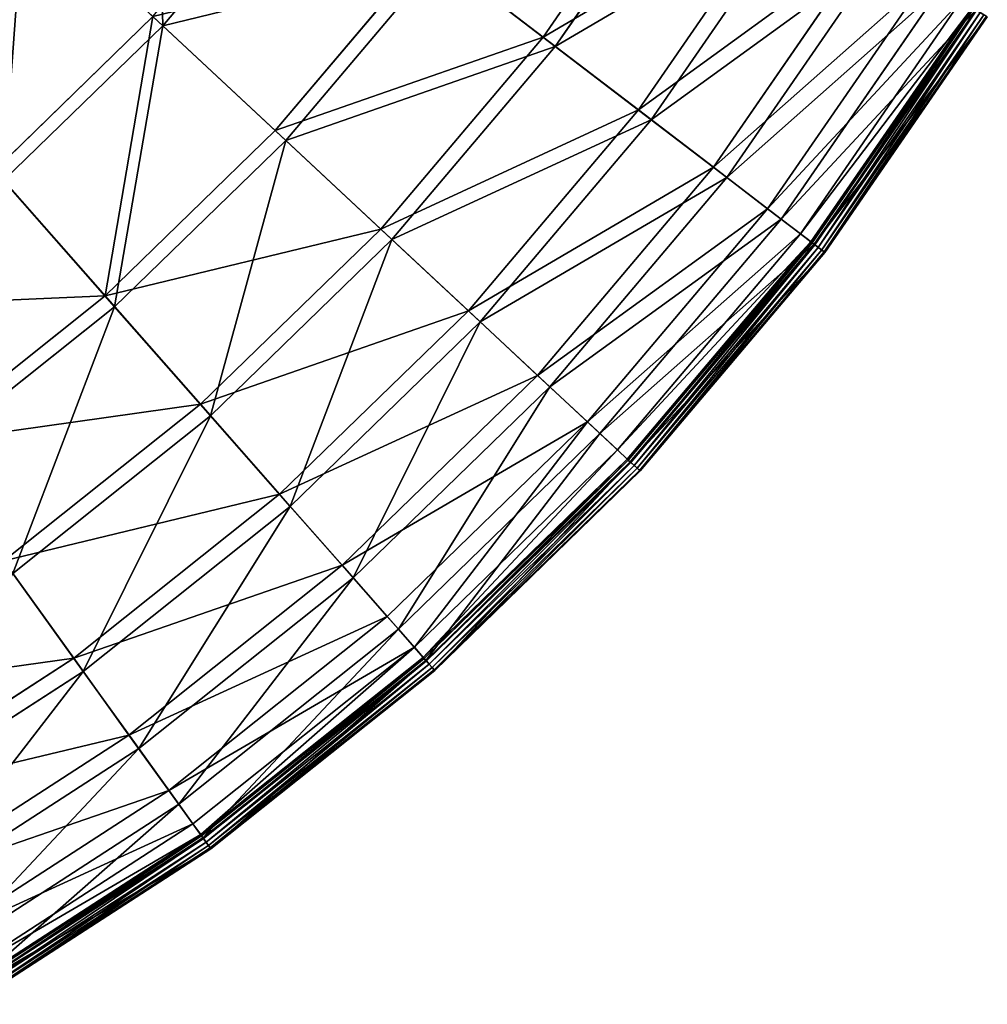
# Model space of a CAD drawing. Extents: x 0 to 1230, y 0 to 270.
# Tile 216 of 245: x 1165 to 1210, y 18 to 64. Entities that reach past the tile are written whole.
import ezdxf

# ---------------------------------------------------------------- set-up
doc = ezdxf.new("R2010")
doc.units = 0
doc.layers.get('0').update_dxf_attribs({"color": 13, "linetype": 'CONTINUOUS'})

# ---------------------------------------------------------------- blocks, each defined once
blk = doc.blocks.new('GROUP_6')
for p, q in [((229.505, 63.024, 62.412), (236.12, 72.62, 62.412)), ((236.726, 72.244, 62.794), (230.072, 62.591, 62.794)), ((218.531, 71.411, 84.507), (211.883, 63.545, 84.507)), ((205.456, 69.541, 94.193), (211.883, 63.545, 84.507)), ((233.924, 59.646, 50.667), (240.848, 69.692, 50.667)), ((241.484, 69.298, 50.977), (234.518, 59.192, 50.977)), ((237.406, 56.985, 38.433), (244.574, 67.385, 38.433)), ((217.092, 58.685, 73.557), (224.191, 67.085, 73.557)), ((224.726, 66.677, 74.007), (217.583, 58.226, 74.007)), ((229.505, 63.024, 62.412), (224.191, 67.085, 73.557)), ((224.726, 66.677, 74.007), (230.072, 62.591, 62.794)), ((245.233, 66.977, 38.668), (238.021, 56.515, 38.668)), ((239.917, 55.066, 25.83), (247.262, 65.721, 25.83)), ((247.936, 65.303, 25.988), (240.547, 54.584, 25.988)), ((241.433, 53.906, 12.977), (248.884, 64.716, 12.977)), ((241.926, 53.53, 0.363), (249.412, 64.389, 0.363)), ((204.082, 56.837, 83.993), (211.426, 63.971, 83.993)), ((217.092, 58.685, 73.557), (211.426, 63.971, 83.993)), ((249.466, 64.355, 0.165), (241.977, 53.491, 0.165)), ((249.569, 64.292, 13.057), (242.073, 53.417, 13.057)), ((249.598, 64.274, 0.024), (242.1, 53.397, 0.024)), ((242.263, 53.273, -0.02), (249.772, 64.166, -0.02)), ((242.421, 53.152, 0.044), (249.941, 64.061, 0.044)), ((242.533, 53.066, 0.199), (250.061, 63.987, 0.199)), ((242.568, 53.039, 0.403), (250.098, 63.964, 0.403)), ((211.883, 63.545, 84.507), (204.495, 56.368, 84.507)), ((211.883, 63.545, 84.507), (217.583, 58.226, 74.007)), ((221.981, 54.122, 62.412), (229.505, 63.024, 62.412)), ((233.924, 59.646, 50.667), (229.505, 63.024, 62.412)), ((230.072, 62.591, 62.794), (222.503, 53.636, 62.794)), ((230.072, 62.591, 62.794), (234.518, 59.192, 50.977)), ((226.048, 50.328, 50.667), (233.924, 59.646, 50.667)), ((237.406, 56.985, 38.433), (233.924, 59.646, 50.667)), ((234.518, 59.192, 50.977), (226.594, 49.818, 50.977)), ((234.518, 59.192, 50.977), (238.021, 56.515, 38.668)), ((209.203, 51.021, 73.557), (217.092, 58.685, 73.557)), ((221.981, 54.122, 62.412), (217.092, 58.685, 73.557)), ((217.583, 58.226, 74.007), (209.647, 50.516, 74.007)), ((217.583, 58.226, 74.007), (222.503, 53.636, 62.794)), ((209.203, 51.021, 73.557), (204.082, 56.837, 83.993)), ((229.252, 47.338, 38.433), (237.406, 56.985, 38.433)), ((239.917, 55.066, 25.83), (237.406, 56.985, 38.433)), ((204.495, 56.368, 84.507), (209.647, 50.516, 74.007)), ((238.021, 56.515, 38.668), (229.818, 46.81, 38.668)), ((238.021, 56.515, 38.668), (240.547, 54.584, 25.988)), ((231.563, 45.182, 25.83), (239.917, 55.066, 25.83)), ((241.433, 53.906, 12.977), (239.917, 55.066, 25.83)), ((240.547, 54.584, 25.988), (232.143, 44.64, 25.988)), ((240.547, 54.584, 25.988), (242.073, 53.417, 13.057)), ((213.622, 46.001, 62.412), (221.981, 54.122, 62.412)), ((226.048, 50.328, 50.667), (221.981, 54.122, 62.412)), ((232.959, 43.88, 12.977), (241.433, 53.906, 12.977)), ((241.926, 53.53, 0.363), (241.433, 53.906, 12.977)), ((222.503, 53.636, 62.794), (214.093, 45.466, 62.794)), ((222.503, 53.636, 62.794), (226.594, 49.818, 50.977)), ((233.412, 43.456, 0.363), (241.926, 53.53, 0.363)), ((241.977, 53.491, 0.165), (233.459, 43.413, 0.165)), ((242.073, 53.417, 13.057), (233.548, 43.33, 13.057)), ((241.926, 53.53, 0.363), (241.977, 53.491, 0.165)), ((241.977, 53.491, 0.165), (242.1, 53.397, 0.024)), ((242.073, 53.417, 13.057), (242.568, 53.039, 0.403)), ((242.1, 53.397, 0.024), (233.572, 43.307, 0.024)), ((233.722, 43.167, -0.02), (242.263, 53.273, -0.02)), ((233.868, 43.032, 0.044), (242.421, 53.152, 0.044)), ((233.97, 42.936, 0.199), (242.533, 53.066, 0.199)), ((234.003, 42.906, 0.403), (242.568, 53.039, 0.403)), ((242.1, 53.397, 0.024), (242.263, 53.273, -0.02)), ((242.421, 53.152, 0.044), (242.263, 53.273, -0.02)), ((242.533, 53.066, 0.199), (242.421, 53.152, 0.044)), ((242.568, 53.039, 0.403), (242.533, 53.066, 0.199)), ((200.6, 44.167, 73.557), (209.203, 51.021, 73.557)), ((213.622, 46.001, 62.412), (209.203, 51.021, 73.557)), ((209.647, 50.516, 74.007), (200.993, 43.621, 74.007)), ((209.647, 50.516, 74.007), (214.093, 45.466, 62.794)), ((217.297, 41.826, 50.667), (226.048, 50.328, 50.667)), ((229.252, 47.338, 38.433), (226.048, 50.328, 50.667)), ((226.594, 49.818, 50.977), (217.79, 41.265, 50.977)), ((226.594, 49.818, 50.977), (229.818, 46.81, 38.668)), ((220.192, 38.537, 38.433), (229.252, 47.338, 38.433)), ((231.563, 45.182, 25.83), (229.252, 47.338, 38.433)), ((229.818, 46.81, 38.668), (220.704, 37.956, 38.668)), ((229.818, 46.81, 38.668), (232.143, 44.64, 25.988)), ((204.506, 38.738, 62.412), (213.622, 46.001, 62.412)), ((217.297, 41.826, 50.667), (213.622, 46.001, 62.412)), ((214.093, 45.466, 62.794), (204.923, 38.159, 62.794)), ((214.093, 45.466, 62.794), (217.79, 41.265, 50.977)), ((222.281, 36.164, 25.83), (231.563, 45.182, 25.83)), ((232.959, 43.88, 12.977), (231.563, 45.182, 25.83)), ((232.143, 44.64, 25.988), (222.805, 35.569, 25.988)), ((232.143, 44.64, 25.988), (233.548, 43.33, 13.057)), ((223.542, 34.732, 12.977), (232.959, 43.88, 12.977)), ((233.412, 43.456, 0.363), (232.959, 43.88, 12.977)), ((223.952, 34.266, 0.363), (233.412, 43.456, 0.363)), ((233.459, 43.413, 0.165), (223.994, 34.218, 0.165)), ((233.412, 43.456, 0.363), (233.459, 43.413, 0.165)), ((233.459, 43.413, 0.165), (233.572, 43.307, 0.024)), ((233.548, 43.33, 13.057), (224.074, 34.127, 13.057)), ((233.572, 43.307, 0.024), (224.097, 34.102, 0.024)), ((224.232, 33.948, -0.02), (233.722, 43.167, -0.02)), ((224.363, 33.799, 0.044), (233.868, 43.032, 0.044)), ((224.456, 33.693, 0.199), (233.97, 42.936, 0.199)), ((233.548, 43.33, 13.057), (234.003, 42.906, 0.403)), ((233.572, 43.307, 0.024), (233.722, 43.167, -0.02)), ((233.868, 43.032, 0.044), (233.722, 43.167, -0.02)), ((233.97, 42.936, 0.199), (233.868, 43.032, 0.044)), ((234.003, 42.906, 0.403), (233.97, 42.936, 0.199)), ((224.486, 33.66, 0.403), (234.003, 42.906, 0.403)), ((207.754, 34.224, 50.667), (217.297, 41.826, 50.667)), ((220.192, 38.537, 38.433), (217.297, 41.826, 50.667)), ((217.79, 41.265, 50.977), (208.191, 33.617, 50.977)), ((217.79, 41.265, 50.977), (220.704, 37.956, 38.668)), ((207.754, 34.224, 50.667), (204.506, 38.738, 62.412)), ((210.313, 30.666, 38.433), (220.192, 38.537, 38.433)), ((222.281, 36.164, 25.83), (220.192, 38.537, 38.433)), ((204.923, 38.159, 62.794), (208.191, 33.617, 50.977)), ((220.704, 37.956, 38.668), (210.766, 30.038, 38.668)), ((220.704, 37.956, 38.668), (222.805, 35.569, 25.988)), ((212.159, 28.1, 25.83), (222.281, 36.164, 25.83)), ((223.542, 34.732, 12.977), (222.281, 36.164, 25.83)), ((222.805, 35.569, 25.988), (212.623, 27.456, 25.988)), ((222.805, 35.569, 25.988), (224.074, 34.127, 13.057)), ((213.274, 26.551, 12.977), (223.542, 34.732, 12.977)), ((223.952, 34.266, 0.363), (223.542, 34.732, 12.977)), ((213.636, 26.047, 0.363), (223.952, 34.266, 0.363)), ((223.952, 34.266, 0.363), (223.994, 34.218, 0.165)), ((197.512, 27.593, 50.667), (207.754, 34.224, 50.667)), ((210.313, 30.666, 38.433), (207.754, 34.224, 50.667)), ((223.994, 34.218, 0.165), (213.674, 25.995, 0.165)), ((224.074, 34.127, 13.057), (213.744, 25.897, 13.057)), ((224.097, 34.102, 0.024), (213.764, 25.87, 0.024)), ((213.884, 25.704, -0.02), (224.232, 33.948, -0.02)), ((214, 25.542, 0.044), (224.363, 33.799, 0.044)), ((223.994, 34.218, 0.165), (224.097, 34.102, 0.024)), ((224.074, 34.127, 13.057), (224.486, 33.66, 0.403)), ((224.097, 34.102, 0.024), (224.232, 33.948, -0.02)), ((224.363, 33.799, 0.044), (224.232, 33.948, -0.02)), ((224.456, 33.693, 0.199), (224.363, 33.799, 0.044)), ((208.191, 33.617, 50.977), (197.887, 26.946, 50.977)), ((208.191, 33.617, 50.977), (210.766, 30.038, 38.668)), ((214.082, 25.428, 0.199), (224.456, 33.693, 0.199)), ((214.108, 25.392, 0.403), (224.486, 33.66, 0.403)), ((224.486, 33.66, 0.403), (224.456, 33.693, 0.199)), ((199.711, 23.802, 38.433), (210.313, 30.666, 38.433)), ((212.159, 28.1, 25.83), (210.313, 30.666, 38.433)), ((210.766, 30.038, 38.668), (200.099, 23.132, 38.668)), ((210.766, 30.038, 38.668), (212.623, 27.456, 25.988)), ((201.296, 21.067, 25.83), (212.159, 28.1, 25.83)), ((213.274, 26.551, 12.977), (212.159, 28.1, 25.83)), ((212.623, 27.456, 25.988), (201.694, 20.381, 25.988)), ((212.623, 27.456, 25.988), (213.744, 25.897, 13.057)), ((202.254, 19.416, 12.977), (213.274, 26.551, 12.977)), ((213.636, 26.047, 0.363), (213.274, 26.551, 12.977)), ((202.565, 18.879, 0.363), (213.636, 26.047, 0.363)), ((213.636, 26.047, 0.363), (213.674, 25.995, 0.165)), ((213.674, 25.995, 0.165), (202.597, 18.824, 0.165)), ((213.744, 25.897, 13.057), (202.658, 18.719, 13.057)), ((213.764, 25.87, 0.024), (202.675, 18.69, 0.024)), ((202.777, 18.513, -0.02), (213.884, 25.704, -0.02)), ((213.674, 25.995, 0.165), (213.764, 25.87, 0.024)), ((213.744, 25.897, 13.057), (214.108, 25.392, 0.403)), ((213.764, 25.87, 0.024), (213.884, 25.704, -0.02)), ((214, 25.542, 0.044), (213.884, 25.704, -0.02)), ((202.877, 18.341, 0.044), (214, 25.542, 0.044)), ((202.948, 18.219, 0.199), (214.082, 25.428, 0.199)), ((202.97, 18.181, 0.403), (214.108, 25.392, 0.403)), ((214.082, 25.428, 0.199), (214, 25.542, 0.044)), ((214.108, 25.392, 0.403), (214.082, 25.428, 0.199))]:
    blk.add_line(p, q)
mesh = blk.add_polyface()
corners = [(211.883, 63.545, 84.507), (211.548, 76.749, 94.193), (205.456, 69.541, 94.193), (218.531, 71.411, 84.507)]
mesh.append_faces([[corners[k] for k in face] for face in [(0, 1, 2), (1, 0, 3)]], dxfattribs={"vtx0": -1})
mesh = blk.add_polyface()
corners = [(198.687, 62.966, 94.193), (198.366, 76.157, 102.972), (192.279, 70.245, 102.972), (205.456, 69.541, 94.193)]
mesh.append_faces([[corners[k] for k in face] for face in [(0, 1, 2), (1, 0, 3)]], dxfattribs={"vtx0": -1})
mesh = blk.add_polyface()
corners = [(224.191, 67.085, 73.557), (236.12, 72.62, 62.412), (229.505, 63.024, 62.412), (230.434, 76.141, 73.557)]
mesh.append_faces([[corners[k] for k in face] for face in [(0, 1, 2), (1, 0, 3)]], dxfattribs={"vtx0": -1})
mesh = blk.add_polyface()
corners = [(236.726, 72.244, 62.794), (224.726, 66.677, 74.007), (230.072, 62.591, 62.794), (231.006, 75.787, 74.007)]
mesh.append_faces([[corners[k] for k in face] for face in [(0, 1, 2), (1, 0, 3)]], dxfattribs={"vtx0": -1})
mesh = blk.add_polyface()
corners = [(229.505, 63.024, 62.412), (240.848, 69.692, 50.667), (233.924, 59.646, 50.667), (236.12, 72.62, 62.412)]
mesh.append_faces([[corners[k] for k in face] for face in [(0, 1, 2), (1, 0, 3)]], dxfattribs={"vtx0": -1})
mesh = blk.add_polyface()
corners = [(241.484, 69.298, 50.977), (230.072, 62.591, 62.794), (234.518, 59.192, 50.977), (236.726, 72.244, 62.794)]
mesh.append_faces([[corners[k] for k in face] for face in [(0, 1, 2), (1, 0, 3)]], dxfattribs={"vtx0": -1})
mesh = blk.add_polyface()
corners = [(211.426, 63.971, 83.993), (224.191, 67.085, 73.557), (217.092, 58.685, 73.557), (218.035, 71.791, 83.993)]
mesh.append_faces([[corners[k] for k in face] for face in [(0, 1, 2), (1, 0, 3)]], dxfattribs={"vtx0": -1})
mesh = blk.add_polyface()
corners = [(224.726, 66.677, 74.007), (211.883, 63.545, 84.507), (217.583, 58.226, 74.007), (218.531, 71.411, 84.507)]
mesh.append_faces([[corners[k] for k in face] for face in [(0, 1, 2), (1, 0, 3)]], dxfattribs={"vtx0": -1})
mesh = blk.add_polyface()
corners = [(205.038, 69.931, 93.62), (204.082, 56.837, 83.993), (198.31, 63.395, 93.62), (211.426, 63.971, 83.993)]
mesh.append_faces([[corners[k] for k in face] for face in [(0, 1, 2), (1, 0, 3)]], dxfattribs={"vtx0": -1})
mesh = blk.add_polyface()
corners = [(204.495, 56.368, 84.507), (205.456, 69.541, 94.193), (198.687, 62.966, 94.193), (211.883, 63.545, 84.507)]
mesh.append_faces([[corners[k] for k in face] for face in [(0, 1, 2), (1, 0, 3)]], dxfattribs={"vtx0": -1})
mesh = blk.add_polyface()
corners = [(233.924, 59.646, 50.667), (244.574, 67.385, 38.433), (237.406, 56.985, 38.433), (240.848, 69.692, 50.667)]
mesh.append_faces([[corners[k] for k in face] for face in [(0, 1, 2), (1, 0, 3)]], dxfattribs={"vtx0": -1})
mesh = blk.add_polyface()
corners = [(245.233, 66.977, 38.668), (234.518, 59.192, 50.977), (238.021, 56.515, 38.668), (241.484, 69.298, 50.977)]
mesh.append_faces([[corners[k] for k in face] for face in [(0, 1, 2), (1, 0, 3)]], dxfattribs={"vtx0": -1})
mesh = blk.add_polyface()
corners = [(237.406, 56.985, 38.433), (247.262, 65.721, 25.83), (239.917, 55.066, 25.83), (244.574, 67.385, 38.433)]
mesh.append_faces([[corners[k] for k in face] for face in [(0, 1, 2), (1, 0, 3)]], dxfattribs={"vtx0": -1})
mesh = blk.add_polyface()
corners = [(217.092, 58.685, 73.557), (229.505, 63.024, 62.412), (221.981, 54.122, 62.412), (224.191, 67.085, 73.557)]
mesh.append_faces([[corners[k] for k in face] for face in [(0, 1, 2), (1, 0, 3)]], dxfattribs={"vtx0": -1})
mesh = blk.add_polyface()
corners = [(230.072, 62.591, 62.794), (217.583, 58.226, 74.007), (222.503, 53.636, 62.794), (224.726, 66.677, 74.007)]
mesh.append_faces([[corners[k] for k in face] for face in [(0, 1, 2), (1, 0, 3)]], dxfattribs={"vtx0": -1})
mesh = blk.add_polyface()
corners = [(247.936, 65.303, 25.988), (238.021, 56.515, 38.668), (240.547, 54.584, 25.988), (245.233, 66.977, 38.668)]
mesh.append_faces([[corners[k] for k in face] for face in [(0, 1, 2), (1, 0, 3)]], dxfattribs={"vtx0": -1})
mesh = blk.add_polyface()
corners = [(239.917, 55.066, 25.83), (248.884, 64.716, 12.977), (241.433, 53.906, 12.977), (247.262, 65.721, 25.83)]
mesh.append_faces([[corners[k] for k in face] for face in [(0, 1, 2), (1, 0, 3)]], dxfattribs={"vtx0": -1})
mesh = blk.add_polyface()
corners = [(249.569, 64.292, 13.057), (240.547, 54.584, 25.988), (242.073, 53.417, 13.057), (247.936, 65.303, 25.988)]
mesh.append_faces([[corners[k] for k in face] for face in [(0, 1, 2), (1, 0, 3)]], dxfattribs={"vtx0": -1})
mesh = blk.add_polyface()
corners = [(241.433, 53.906, 12.977), (249.412, 64.389, 0.363), (241.926, 53.53, 0.363), (248.884, 64.716, 12.977)]
mesh.append_faces([[corners[k] for k in face] for face in [(0, 1, 2), (1, 0, 3)]], dxfattribs={"vtx0": -1})
mesh = blk.add_polyface()
corners = [(241.926, 53.53, 0.363), (249.466, 64.355, 0.165), (241.977, 53.491, 0.165), (249.412, 64.389, 0.363)]
mesh.append_faces([[corners[k] for k in face] for face in [(0, 1, 2), (1, 0, 3)]], dxfattribs={"vtx0": -1})
mesh = blk.add_polyface()
corners = [(211.426, 63.971, 83.993), (209.203, 51.021, 73.557), (204.082, 56.837, 83.993), (217.092, 58.685, 73.557)]
mesh.append_faces([[corners[k] for k in face] for face in [(0, 1, 2), (1, 0, 3)]], dxfattribs={"vtx0": -1})
mesh = blk.add_polyface()
corners = [(249.466, 64.355, 0.165), (242.1, 53.397, 0.024), (241.977, 53.491, 0.165), (249.598, 64.274, 0.024)]
mesh.append_faces([[corners[k] for k in face] for face in [(0, 1, 2), (1, 0, 3)]], dxfattribs={"vtx0": -1})
mesh = blk.add_polyface()
corners = [(250.098, 63.964, 0.403), (242.073, 53.417, 13.057), (242.568, 53.039, 0.403), (249.569, 64.292, 13.057)]
mesh.append_faces([[corners[k] for k in face] for face in [(0, 1, 2), (1, 0, 3)]], dxfattribs={"vtx0": -1})
mesh = blk.add_polyface()
corners = [(249.598, 64.274, 0.024), (242.263, 53.273, -0.02), (242.1, 53.397, 0.024), (249.772, 64.166, -0.02)]
mesh.append_faces([[corners[k] for k in face] for face in [(0, 1, 2), (1, 0, 3)]], dxfattribs={"vtx0": -1})
mesh = blk.add_polyface()
corners = [(249.772, 64.166, -0.02), (242.421, 53.152, 0.044), (242.263, 53.273, -0.02), (249.941, 64.061, 0.044)]
mesh.append_faces([[corners[k] for k in face] for face in [(0, 1, 2), (1, 0, 3)]], dxfattribs={"vtx0": -1})
mesh = blk.add_polyface()
corners = [(249.941, 64.061, 0.044), (242.533, 53.066, 0.199), (242.421, 53.152, 0.044), (250.061, 63.987, 0.199)]
mesh.append_faces([[corners[k] for k in face] for face in [(0, 1, 2), (1, 0, 3)]], dxfattribs={"vtx0": -1})
mesh = blk.add_polyface()
corners = [(242.533, 53.066, 0.199), (250.098, 63.964, 0.403), (242.568, 53.039, 0.403), (250.061, 63.987, 0.199)]
mesh.append_faces([[corners[k] for k in face] for face in [(0, 1, 2), (1, 0, 3)]], dxfattribs={"vtx0": -1})
mesh = blk.add_polyface()
corners = [(209.647, 50.516, 74.007), (211.883, 63.545, 84.507), (204.495, 56.368, 84.507), (217.583, 58.226, 74.007)]
mesh.append_faces([[corners[k] for k in face] for face in [(0, 1, 2), (1, 0, 3)]], dxfattribs={"vtx0": -1})
mesh = blk.add_polyface()
corners = [(221.981, 54.122, 62.412), (233.924, 59.646, 50.667), (226.048, 50.328, 50.667), (229.505, 63.024, 62.412)]
mesh.append_faces([[corners[k] for k in face] for face in [(0, 1, 2), (1, 0, 3)]], dxfattribs={"vtx0": -1})
mesh = blk.add_polyface()
corners = [(234.518, 59.192, 50.977), (222.503, 53.636, 62.794), (226.594, 49.818, 50.977), (230.072, 62.591, 62.794)]
mesh.append_faces([[corners[k] for k in face] for face in [(0, 1, 2), (1, 0, 3)]], dxfattribs={"vtx0": -1})
mesh = blk.add_polyface()
corners = [(226.048, 50.328, 50.667), (237.406, 56.985, 38.433), (229.252, 47.338, 38.433), (233.924, 59.646, 50.667)]
mesh.append_faces([[corners[k] for k in face] for face in [(0, 1, 2), (1, 0, 3)]], dxfattribs={"vtx0": -1})
mesh = blk.add_polyface()
corners = [(238.021, 56.515, 38.668), (226.594, 49.818, 50.977), (229.818, 46.81, 38.668), (234.518, 59.192, 50.977)]
mesh.append_faces([[corners[k] for k in face] for face in [(0, 1, 2), (1, 0, 3)]], dxfattribs={"vtx0": -1})
mesh = blk.add_polyface()
corners = [(209.203, 51.021, 73.557), (221.981, 54.122, 62.412), (213.622, 46.001, 62.412), (217.092, 58.685, 73.557)]
mesh.append_faces([[corners[k] for k in face] for face in [(0, 1, 2), (1, 0, 3)]], dxfattribs={"vtx0": -1})
mesh = blk.add_polyface()
corners = [(217.583, 58.226, 74.007), (214.093, 45.466, 62.794), (222.503, 53.636, 62.794), (209.647, 50.516, 74.007)]
mesh.append_faces([[corners[k] for k in face] for face in [(0, 1, 2), (1, 0, 3)]], dxfattribs={"vtx0": -1})
mesh = blk.add_polyface()
corners = [(196.075, 50.458, 83.993), (209.203, 51.021, 73.557), (200.6, 44.167, 73.557), (204.082, 56.837, 83.993)]
mesh.append_faces([[corners[k] for k in face] for face in [(0, 1, 2), (1, 0, 3)]], dxfattribs={"vtx0": -1})
mesh = blk.add_polyface()
corners = [(229.252, 47.338, 38.433), (239.917, 55.066, 25.83), (231.563, 45.182, 25.83), (237.406, 56.985, 38.433)]
mesh.append_faces([[corners[k] for k in face] for face in [(0, 1, 2), (1, 0, 3)]], dxfattribs={"vtx0": -1})
mesh = blk.add_polyface()
corners = [(204.495, 56.368, 84.507), (200.993, 43.621, 74.007), (209.647, 50.516, 74.007), (196.44, 49.95, 84.507)]
mesh.append_faces([[corners[k] for k in face] for face in [(0, 1, 2), (1, 0, 3)]], dxfattribs={"vtx0": -1})
mesh = blk.add_polyface()
corners = [(240.547, 54.584, 25.988), (229.818, 46.81, 38.668), (232.143, 44.64, 25.988), (238.021, 56.515, 38.668)]
mesh.append_faces([[corners[k] for k in face] for face in [(0, 1, 2), (1, 0, 3)]], dxfattribs={"vtx0": -1})
mesh = blk.add_polyface()
corners = [(231.563, 45.182, 25.83), (241.433, 53.906, 12.977), (232.959, 43.88, 12.977), (239.917, 55.066, 25.83)]
mesh.append_faces([[corners[k] for k in face] for face in [(0, 1, 2), (1, 0, 3)]], dxfattribs={"vtx0": -1})
mesh = blk.add_polyface()
corners = [(242.073, 53.417, 13.057), (232.143, 44.64, 25.988), (233.548, 43.33, 13.057), (240.547, 54.584, 25.988)]
mesh.append_faces([[corners[k] for k in face] for face in [(0, 1, 2), (1, 0, 3)]], dxfattribs={"vtx0": -1})
mesh = blk.add_polyface()
corners = [(213.622, 46.001, 62.412), (226.048, 50.328, 50.667), (217.297, 41.826, 50.667), (221.981, 54.122, 62.412)]
mesh.append_faces([[corners[k] for k in face] for face in [(0, 1, 2), (1, 0, 3)]], dxfattribs={"vtx0": -1})
mesh = blk.add_polyface()
corners = [(232.959, 43.88, 12.977), (241.926, 53.53, 0.363), (233.412, 43.456, 0.363), (241.433, 53.906, 12.977)]
mesh.append_faces([[corners[k] for k in face] for face in [(0, 1, 2), (1, 0, 3)]], dxfattribs={"vtx0": -1})
mesh = blk.add_polyface()
corners = [(222.503, 53.636, 62.794), (217.79, 41.265, 50.977), (226.594, 49.818, 50.977), (214.093, 45.466, 62.794)]
mesh.append_faces([[corners[k] for k in face] for face in [(0, 1, 2), (1, 0, 3)]], dxfattribs={"vtx0": -1})
mesh = blk.add_polyface()
corners = [(233.412, 43.456, 0.363), (241.977, 53.491, 0.165), (233.459, 43.413, 0.165), (241.926, 53.53, 0.363)]
mesh.append_faces([[corners[k] for k in face] for face in [(0, 1, 2), (1, 0, 3)]], dxfattribs={"vtx0": -1})
mesh = blk.add_polyface()
corners = [(241.977, 53.491, 0.165), (233.572, 43.307, 0.024), (233.459, 43.413, 0.165), (242.1, 53.397, 0.024)]
mesh.append_faces([[corners[k] for k in face] for face in [(0, 1, 2), (1, 0, 3)]], dxfattribs={"vtx0": -1})
mesh = blk.add_polyface()
corners = [(242.568, 53.039, 0.403), (233.548, 43.33, 13.057), (234.003, 42.906, 0.403), (242.073, 53.417, 13.057)]
mesh.append_faces([[corners[k] for k in face] for face in [(0, 1, 2), (1, 0, 3)]], dxfattribs={"vtx0": -1})
mesh = blk.add_polyface()
corners = [(242.1, 53.397, 0.024), (233.722, 43.167, -0.02), (233.572, 43.307, 0.024), (242.263, 53.273, -0.02)]
mesh.append_faces([[corners[k] for k in face] for face in [(0, 1, 2), (1, 0, 3)]], dxfattribs={"vtx0": -1})
mesh = blk.add_polyface()
corners = [(242.263, 53.273, -0.02), (233.868, 43.032, 0.044), (233.722, 43.167, -0.02), (242.421, 53.152, 0.044)]
mesh.append_faces([[corners[k] for k in face] for face in [(0, 1, 2), (1, 0, 3)]], dxfattribs={"vtx0": -1})
mesh = blk.add_polyface()
corners = [(242.421, 53.152, 0.044), (233.97, 42.936, 0.199), (233.868, 43.032, 0.044), (242.533, 53.066, 0.199)]
mesh.append_faces([[corners[k] for k in face] for face in [(0, 1, 2), (1, 0, 3)]], dxfattribs={"vtx0": -1})
mesh = blk.add_polyface()
corners = [(233.97, 42.936, 0.199), (242.568, 53.039, 0.403), (234.003, 42.906, 0.403), (242.533, 53.066, 0.199)]
mesh.append_faces([[corners[k] for k in face] for face in [(0, 1, 2), (1, 0, 3)]], dxfattribs={"vtx0": -1})
mesh = blk.add_polyface()
corners = [(200.6, 44.167, 73.557), (213.622, 46.001, 62.412), (204.506, 38.738, 62.412), (209.203, 51.021, 73.557)]
mesh.append_faces([[corners[k] for k in face] for face in [(0, 1, 2), (1, 0, 3)]], dxfattribs={"vtx0": -1})
mesh = blk.add_polyface()
corners = [(209.647, 50.516, 74.007), (204.923, 38.159, 62.794), (214.093, 45.466, 62.794), (200.993, 43.621, 74.007)]
mesh.append_faces([[corners[k] for k in face] for face in [(0, 1, 2), (1, 0, 3)]], dxfattribs={"vtx0": -1})
mesh = blk.add_polyface()
corners = [(217.297, 41.826, 50.667), (229.252, 47.338, 38.433), (220.192, 38.537, 38.433), (226.048, 50.328, 50.667)]
mesh.append_faces([[corners[k] for k in face] for face in [(0, 1, 2), (1, 0, 3)]], dxfattribs={"vtx0": -1})
mesh = blk.add_polyface()
corners = [(226.594, 49.818, 50.977), (220.704, 37.956, 38.668), (229.818, 46.81, 38.668), (217.79, 41.265, 50.977)]
mesh.append_faces([[corners[k] for k in face] for face in [(0, 1, 2), (1, 0, 3)]], dxfattribs={"vtx0": -1})
mesh = blk.add_polyface()
corners = [(220.192, 38.537, 38.433), (231.563, 45.182, 25.83), (222.281, 36.164, 25.83), (229.252, 47.338, 38.433)]
mesh.append_faces([[corners[k] for k in face] for face in [(0, 1, 2), (1, 0, 3)]], dxfattribs={"vtx0": -1})
mesh = blk.add_polyface()
corners = [(229.818, 46.81, 38.668), (222.805, 35.569, 25.988), (232.143, 44.64, 25.988), (220.704, 37.956, 38.668)]
mesh.append_faces([[corners[k] for k in face] for face in [(0, 1, 2), (1, 0, 3)]], dxfattribs={"vtx0": -1})
mesh = blk.add_polyface()
corners = [(204.506, 38.738, 62.412), (217.297, 41.826, 50.667), (207.754, 34.224, 50.667), (213.622, 46.001, 62.412)]
mesh.append_faces([[corners[k] for k in face] for face in [(0, 1, 2), (1, 0, 3)]], dxfattribs={"vtx0": -1})
mesh = blk.add_polyface()
corners = [(214.093, 45.466, 62.794), (208.191, 33.617, 50.977), (217.79, 41.265, 50.977), (204.923, 38.159, 62.794)]
mesh.append_faces([[corners[k] for k in face] for face in [(0, 1, 2), (1, 0, 3)]], dxfattribs={"vtx0": -1})
mesh = blk.add_polyface()
corners = [(223.542, 34.732, 12.977), (231.563, 45.182, 25.83), (232.959, 43.88, 12.977), (222.281, 36.164, 25.83)]
mesh.append_faces([[corners[k] for k in face] for face in [(0, 1, 2), (1, 0, 3)]], dxfattribs={"vtx0": -1})
mesh = blk.add_polyface()
corners = [(232.143, 44.64, 25.988), (224.074, 34.127, 13.057), (233.548, 43.33, 13.057), (222.805, 35.569, 25.988)]
mesh.append_faces([[corners[k] for k in face] for face in [(0, 1, 2), (1, 0, 3)]], dxfattribs={"vtx0": -1})
mesh = blk.add_polyface()
corners = [(223.952, 34.266, 0.363), (232.959, 43.88, 12.977), (233.412, 43.456, 0.363), (223.542, 34.732, 12.977)]
mesh.append_faces([[corners[k] for k in face] for face in [(0, 1, 2), (1, 0, 3)]], dxfattribs={"vtx0": -1})
mesh = blk.add_polyface()
corners = [(223.994, 34.218, 0.165), (233.412, 43.456, 0.363), (233.459, 43.413, 0.165), (223.952, 34.266, 0.363)]
mesh.append_faces([[corners[k] for k in face] for face in [(0, 1, 2), (1, 0, 3)]], dxfattribs={"vtx0": -1})
mesh = blk.add_polyface()
corners = [(233.459, 43.413, 0.165), (224.097, 34.102, 0.024), (223.994, 34.218, 0.165), (233.572, 43.307, 0.024)]
mesh.append_faces([[corners[k] for k in face] for face in [(0, 1, 2), (1, 0, 3)]], dxfattribs={"vtx0": -1})
mesh = blk.add_polyface()
corners = [(233.548, 43.33, 13.057), (224.486, 33.66, 0.403), (234.003, 42.906, 0.403), (224.074, 34.127, 13.057)]
mesh.append_faces([[corners[k] for k in face] for face in [(0, 1, 2), (1, 0, 3)]], dxfattribs={"vtx0": -1})
mesh = blk.add_polyface()
corners = [(233.572, 43.307, 0.024), (224.232, 33.948, -0.02), (224.097, 34.102, 0.024), (233.722, 43.167, -0.02)]
mesh.append_faces([[corners[k] for k in face] for face in [(0, 1, 2), (1, 0, 3)]], dxfattribs={"vtx0": -1})
mesh = blk.add_polyface()
corners = [(233.722, 43.167, -0.02), (224.363, 33.799, 0.044), (224.232, 33.948, -0.02), (233.868, 43.032, 0.044)]
mesh.append_faces([[corners[k] for k in face] for face in [(0, 1, 2), (1, 0, 3)]], dxfattribs={"vtx0": -1})
mesh = blk.add_polyface()
corners = [(233.868, 43.032, 0.044), (224.456, 33.693, 0.199), (224.363, 33.799, 0.044), (233.97, 42.936, 0.199)]
mesh.append_faces([[corners[k] for k in face] for face in [(0, 1, 2), (1, 0, 3)]], dxfattribs={"vtx0": -1})
mesh = blk.add_polyface()
corners = [(233.97, 42.936, 0.199), (224.486, 33.66, 0.403), (224.456, 33.693, 0.199), (234.003, 42.906, 0.403)]
mesh.append_faces([[corners[k] for k in face] for face in [(0, 1, 2), (1, 0, 3)]], dxfattribs={"vtx0": -1})
mesh = blk.add_polyface()
corners = [(207.754, 34.224, 50.667), (220.192, 38.537, 38.433), (210.313, 30.666, 38.433), (217.297, 41.826, 50.667)]
mesh.append_faces([[corners[k] for k in face] for face in [(0, 1, 2), (1, 0, 3)]], dxfattribs={"vtx0": -1})
mesh = blk.add_polyface()
corners = [(217.79, 41.265, 50.977), (210.766, 30.038, 38.668), (220.704, 37.956, 38.668), (208.191, 33.617, 50.977)]
mesh.append_faces([[corners[k] for k in face] for face in [(0, 1, 2), (1, 0, 3)]], dxfattribs={"vtx0": -1})
mesh = blk.add_polyface()
corners = [(194.722, 32.404, 62.412), (207.754, 34.224, 50.667), (197.512, 27.593, 50.667), (204.506, 38.738, 62.412)]
mesh.append_faces([[corners[k] for k in face] for face in [(0, 1, 2), (1, 0, 3)]], dxfattribs={"vtx0": -1})
mesh = blk.add_polyface()
corners = [(210.313, 30.666, 38.433), (222.281, 36.164, 25.83), (212.159, 28.1, 25.83), (220.192, 38.537, 38.433)]
mesh.append_faces([[corners[k] for k in face] for face in [(0, 1, 2), (1, 0, 3)]], dxfattribs={"vtx0": -1})
mesh = blk.add_polyface()
corners = [(204.923, 38.159, 62.794), (197.887, 26.946, 50.977), (208.191, 33.617, 50.977), (195.08, 31.787, 62.794)]
mesh.append_faces([[corners[k] for k in face] for face in [(0, 1, 2), (1, 0, 3)]], dxfattribs={"vtx0": -1})
mesh = blk.add_polyface()
corners = [(220.704, 37.956, 38.668), (212.623, 27.456, 25.988), (222.805, 35.569, 25.988), (210.766, 30.038, 38.668)]
mesh.append_faces([[corners[k] for k in face] for face in [(0, 1, 2), (1, 0, 3)]], dxfattribs={"vtx0": -1})
mesh = blk.add_polyface()
corners = [(212.159, 28.1, 25.83), (223.542, 34.732, 12.977), (213.274, 26.551, 12.977), (222.281, 36.164, 25.83)]
mesh.append_faces([[corners[k] for k in face] for face in [(0, 1, 2), (1, 0, 3)]], dxfattribs={"vtx0": -1})
mesh = blk.add_polyface()
corners = [(222.805, 35.569, 25.988), (213.744, 25.897, 13.057), (224.074, 34.127, 13.057), (212.623, 27.456, 25.988)]
mesh.append_faces([[corners[k] for k in face] for face in [(0, 1, 2), (1, 0, 3)]], dxfattribs={"vtx0": -1})
mesh = blk.add_polyface()
corners = [(213.636, 26.047, 0.363), (223.542, 34.732, 12.977), (223.952, 34.266, 0.363), (213.274, 26.551, 12.977)]
mesh.append_faces([[corners[k] for k in face] for face in [(0, 1, 2), (1, 0, 3)]], dxfattribs={"vtx0": -1})
mesh = blk.add_polyface()
corners = [(213.674, 25.995, 0.165), (223.952, 34.266, 0.363), (223.994, 34.218, 0.165), (213.636, 26.047, 0.363)]
mesh.append_faces([[corners[k] for k in face] for face in [(0, 1, 2), (1, 0, 3)]], dxfattribs={"vtx0": -1})
mesh = blk.add_polyface()
corners = [(197.512, 27.593, 50.667), (210.313, 30.666, 38.433), (199.711, 23.802, 38.433), (207.754, 34.224, 50.667)]
mesh.append_faces([[corners[k] for k in face] for face in [(0, 1, 2), (1, 0, 3)]], dxfattribs={"vtx0": -1})
mesh = blk.add_polyface()
corners = [(223.994, 34.218, 0.165), (213.764, 25.87, 0.024), (213.674, 25.995, 0.165), (224.097, 34.102, 0.024)]
mesh.append_faces([[corners[k] for k in face] for face in [(0, 1, 2), (1, 0, 3)]], dxfattribs={"vtx0": -1})
mesh = blk.add_polyface()
corners = [(224.074, 34.127, 13.057), (214.108, 25.392, 0.403), (224.486, 33.66, 0.403), (213.744, 25.897, 13.057)]
mesh.append_faces([[corners[k] for k in face] for face in [(0, 1, 2), (1, 0, 3)]], dxfattribs={"vtx0": -1})
mesh = blk.add_polyface()
corners = [(224.097, 34.102, 0.024), (213.884, 25.704, -0.02), (213.764, 25.87, 0.024), (224.232, 33.948, -0.02)]
mesh.append_faces([[corners[k] for k in face] for face in [(0, 1, 2), (1, 0, 3)]], dxfattribs={"vtx0": -1})
mesh = blk.add_polyface()
corners = [(224.232, 33.948, -0.02), (214, 25.542, 0.044), (213.884, 25.704, -0.02), (224.363, 33.799, 0.044)]
mesh.append_faces([[corners[k] for k in face] for face in [(0, 1, 2), (1, 0, 3)]], dxfattribs={"vtx0": -1})
mesh = blk.add_polyface()
corners = [(224.363, 33.799, 0.044), (214.082, 25.428, 0.199), (214, 25.542, 0.044), (224.456, 33.693, 0.199)]
mesh.append_faces([[corners[k] for k in face] for face in [(0, 1, 2), (1, 0, 3)]], dxfattribs={"vtx0": -1})
mesh = blk.add_polyface()
corners = [(208.191, 33.617, 50.977), (200.099, 23.132, 38.668), (210.766, 30.038, 38.668), (197.887, 26.946, 50.977)]
mesh.append_faces([[corners[k] for k in face] for face in [(0, 1, 2), (1, 0, 3)]], dxfattribs={"vtx0": -1})
mesh = blk.add_polyface()
corners = [(224.456, 33.693, 0.199), (214.108, 25.392, 0.403), (214.082, 25.428, 0.199), (224.486, 33.66, 0.403)]
mesh.append_faces([[corners[k] for k in face] for face in [(0, 1, 2), (1, 0, 3)]], dxfattribs={"vtx0": -1})
mesh = blk.add_polyface()
corners = [(199.711, 23.802, 38.433), (212.159, 28.1, 25.83), (201.296, 21.067, 25.83), (210.313, 30.666, 38.433)]
mesh.append_faces([[corners[k] for k in face] for face in [(0, 1, 2), (1, 0, 3)]], dxfattribs={"vtx0": -1})
mesh = blk.add_polyface()
corners = [(210.766, 30.038, 38.668), (201.694, 20.381, 25.988), (212.623, 27.456, 25.988), (200.099, 23.132, 38.668)]
mesh.append_faces([[corners[k] for k in face] for face in [(0, 1, 2), (1, 0, 3)]], dxfattribs={"vtx0": -1})
mesh = blk.add_polyface()
corners = [(201.296, 21.067, 25.83), (213.274, 26.551, 12.977), (202.254, 19.416, 12.977), (212.159, 28.1, 25.83)]
mesh.append_faces([[corners[k] for k in face] for face in [(0, 1, 2), (1, 0, 3)]], dxfattribs={"vtx0": -1})
mesh = blk.add_polyface()
corners = [(212.623, 27.456, 25.988), (202.658, 18.719, 13.057), (213.744, 25.897, 13.057), (201.694, 20.381, 25.988)]
mesh.append_faces([[corners[k] for k in face] for face in [(0, 1, 2), (1, 0, 3)]], dxfattribs={"vtx0": -1})
mesh = blk.add_polyface()
corners = [(202.254, 19.416, 12.977), (213.636, 26.047, 0.363), (202.565, 18.879, 0.363), (213.274, 26.551, 12.977)]
mesh.append_faces([[corners[k] for k in face] for face in [(0, 1, 2), (1, 0, 3)]], dxfattribs={"vtx0": -1})
mesh = blk.add_polyface()
corners = [(202.565, 18.879, 0.363), (213.674, 25.995, 0.165), (202.597, 18.824, 0.165), (213.636, 26.047, 0.363)]
mesh.append_faces([[corners[k] for k in face] for face in [(0, 1, 2), (1, 0, 3)]], dxfattribs={"vtx0": -1})
mesh = blk.add_polyface()
corners = [(213.674, 25.995, 0.165), (202.675, 18.69, 0.024), (202.597, 18.824, 0.165), (213.764, 25.87, 0.024)]
mesh.append_faces([[corners[k] for k in face] for face in [(0, 1, 2), (1, 0, 3)]], dxfattribs={"vtx0": -1})
mesh = blk.add_polyface()
corners = [(214.108, 25.392, 0.403), (202.658, 18.719, 13.057), (202.97, 18.181, 0.403), (213.744, 25.897, 13.057)]
mesh.append_faces([[corners[k] for k in face] for face in [(0, 1, 2), (1, 0, 3)]], dxfattribs={"vtx0": -1})
mesh = blk.add_polyface()
corners = [(213.764, 25.87, 0.024), (202.777, 18.513, -0.02), (202.675, 18.69, 0.024), (213.884, 25.704, -0.02)]
mesh.append_faces([[corners[k] for k in face] for face in [(0, 1, 2), (1, 0, 3)]], dxfattribs={"vtx0": -1})
mesh = blk.add_polyface()
corners = [(213.884, 25.704, -0.02), (202.877, 18.341, 0.044), (202.777, 18.513, -0.02), (214, 25.542, 0.044)]
mesh.append_faces([[corners[k] for k in face] for face in [(0, 1, 2), (1, 0, 3)]], dxfattribs={"vtx0": -1})
mesh = blk.add_polyface()
corners = [(214, 25.542, 0.044), (202.948, 18.219, 0.199), (202.877, 18.341, 0.044), (214.082, 25.428, 0.199)]
mesh.append_faces([[corners[k] for k in face] for face in [(0, 1, 2), (1, 0, 3)]], dxfattribs={"vtx0": -1})
mesh = blk.add_polyface()
corners = [(214.108, 25.392, 0.403), (202.948, 18.219, 0.199), (214.082, 25.428, 0.199), (202.97, 18.181, 0.403)]
mesh.append_faces([[corners[k] for k in face] for face in [(0, 1, 2), (1, 0, 3)]], dxfattribs={"vtx0": -1})
blk = doc.blocks.new('COMPONENT_3')
blk.add_blockref('GROUP_6', (0, 0))
blk = doc.blocks.new('GROUP_25')
blk.add_blockref('COMPONENT_3', (959.98, -0.02, 0.02))

msp = doc.modelspace()

# ---------------------------------------------------------------- block references
msp.add_blockref('GROUP_25', (0, 0))

doc.saveas('drawing.dxf')
